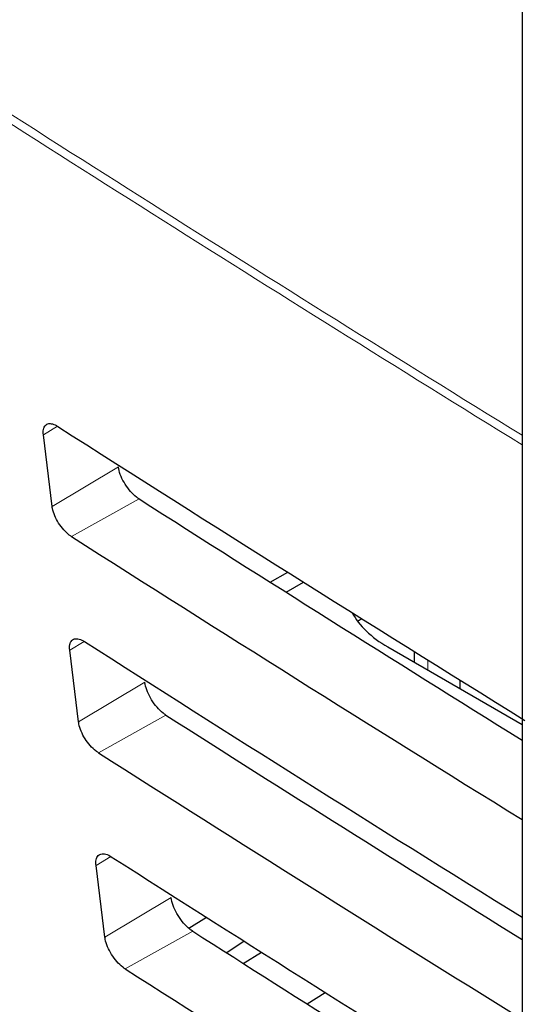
# Paper-space layout 'Blatt4' of a CAD drawing. Header units: millimetres. Extents: x 5 to 418, y 2 to 292.
# Tile 34 of 68: x 86.1 to 90.46, y 193.66 to 202.01. Entities that reach past the tile are written whole.
import ezdxf

# ---------------------------------------------------------------- set-up
doc = ezdxf.new("R2010")
doc.units = ezdxf.units.MM

psp = doc.layouts.new('Blatt4')

# ---------------------------------------------------------------- linework, layer by layer
at = {"color": 7, "linetype": 'Continuous', "lineweight": 25}
for p, q in [((90.3615, 202.1721), (90.3615, 174.8446)), ((86.3761, 197.8815), (86.3015, 198.4902)), ((88.2262, 197.2396), (88.3737, 197.3247)), ((88.3604, 197.1548), (88.5082, 197.2401)), ((88.9668, 196.9091), (89.0017, 196.9306)), ((89.2235, 196.6903), (90.3615, 196.0333)), ((86.5997, 196.0555), (86.5251, 196.6641)), ((89.4454, 196.6532), (89.4454, 196.5622)), ((89.8335, 196.4113), (89.8335, 196.3381)), ((86.8232, 194.2294), (86.7487, 194.8381)), ((87.5357, 194.3058), (87.685, 194.3981)), ((88.0058, 194.1947), (87.8574, 194.0964)), ((87.9973, 194.0075), (88.151, 194.1028)), ((88.5383, 193.6647), (88.6931, 193.7607))]:
    psp.add_line(p, q, dxfattribs=at)
at = {"color": 7, "linetype": 'Continuous', "lineweight": 18}
for p, q in [((86.4215, 198.5619), (86.3015, 198.4902)), ((86.938, 198.2174), (86.3761, 197.8815)), ((87.1129, 197.9455), (86.5402, 197.6264)), ((86.6483, 196.7377), (86.5251, 196.6641)), ((89.5625, 196.5801), (89.5625, 196.4946)), ((87.1616, 196.3914), (86.5997, 196.0555)), ((87.3408, 196.1128), (86.7681, 195.7937)), ((86.875, 194.9136), (86.7487, 194.8381)), ((87.3852, 194.5654), (86.8232, 194.2294)), ((87.5687, 194.2801), (86.9959, 193.961))]:
    psp.add_line(p, q, dxfattribs=at)
for centre, radius, start, end in [((275.2385, 497.8225), 351.8272, 237.092077, 238.299676), ((275.2385, 497.7304), 351.8175, 237.092074, 238.298696)]:
    psp.add_arc(centre, radius, start, end, dxfattribs=at)
for centre, major_axis, ratio, start_param, end_param in [((368.4331, 359.4387), (379.9846, 5.8274), 0.587244, 3.834585, 4.001386), ((368.4331, 347.9513), (379.9866, -5.634), 0.567146, 3.873355, 3.997444), ((368.4183, 360.4098), (378.7845, 5.8277), 0.587275, 3.871004, 3.964908)]:
    psp.add_ellipse(centre, major_axis=major_axis, ratio=ratio, start_param=start_param, end_param=end_param, dxfattribs=at)
at = {"color": 7, "linetype": 'Continuous', "lineweight": 25}
for centre, major_axis, ratio, start_param, end_param in [((383.2649, 359.4591), (400.4693, 6.1623), 0.587275, 3.868493, 3.883113), ((381.9468, 346.324), (397.6367, -5.907), 0.567125, 3.885601, 3.897695), ((381.9455, 346.3233), (398.4438, -5.919), 0.567125, 3.885702, 3.899882), ((90.072, 197.1631), (1.2, -0.0178), 0.567125, 3.439115, 3.935417), ((383.2644, 357.4991), (400.1482, 6.1574), 0.587275, 3.868453, 3.882164), ((381.9474, 344.3646), (397.3156, -5.9023), 0.567125, 3.885561, 3.896821), ((381.946, 344.3639), (398.1227, -5.9142), 0.567125, 3.885662, 3.899014), ((383.2639, 355.5391), (399.827, 6.1524), 0.587275, 3.868413, 3.881303), ((381.9479, 342.4052), (396.9945, -5.8975), 0.567125, 3.88552, 3.895945), ((381.9466, 342.4045), (397.8016, -5.9095), 0.567125, 3.885622, 3.898143)]:
    psp.add_ellipse(centre, major_axis=major_axis, ratio=ratio, start_param=start_param, end_param=end_param, dxfattribs=at)
for points, knots in [([(83.7513, 207.7802), (84.5596, 207.2559), (86.9034, 205.7356), (90.8544, 203.2552), (95.6337, 200.3556), (100.5049, 197.506), (105.4646, 194.7061), (110.5125, 191.9579), (114.4004, 189.9135), (116.6032, 188.7845), (117.0759, 188.5422)], [0, 0, 0, 0, 0.0774167, 0.2244859, 0.3715556, 0.5186246, 0.6656928, 0.8127599, 0.959826, 1, 1, 1, 1]), ([(86.3015, 198.4902), (86.3009, 198.4971), (86.2987, 198.5219), (86.3056, 198.5566), (86.3295, 198.5823), (86.3667, 198.5869), (86.4009, 198.5746), (86.4205, 198.5626), (86.4241, 198.5604)], [0, 0, 0, 0, 0.085053, 0.301991, 0.519612, 0.736769, 0.952234, 1, 1, 1, 1]), ([(87.1129, 197.9455), (87.1057, 197.9505), (87.0813, 197.9671), (87.0393, 198.0077), (86.9934, 198.0694), (86.9584, 198.1367), (86.9425, 198.1867), (86.9388, 198.2119), (86.938, 198.2174)], [0, 0, 0, 0, 0.090146, 0.302268, 0.513764, 0.725705, 0.93926, 1, 1, 1, 1]), ([(86.5402, 197.6264), (86.534, 197.6306), (86.5117, 197.6457), (86.4729, 197.6827), (86.4295, 197.7403), (86.3962, 197.8033), (86.3806, 197.8512), (86.377, 197.8756), (86.3761, 197.8815)], [0, 0, 0, 0, 0.081983, 0.294147, 0.505651, 0.717552, 0.931033, 1, 1, 1, 1]), ([(86.5251, 196.6641), (86.5245, 196.6716), (86.5222, 196.6972), (86.5296, 196.7328), (86.5543, 196.759), (86.5927, 196.7633), (86.6277, 196.7505), (86.6475, 196.7383), (86.6509, 196.7362)], [0, 0, 0, 0, 0.088537, 0.305494, 0.523121, 0.740262, 0.955696, 1, 1, 1, 1]), ([(87.3408, 196.1128), (87.3331, 196.1181), (87.3079, 196.1353), (87.2647, 196.1773), (87.2177, 196.2407), (87.182, 196.3096), (87.1661, 196.3605), (87.1624, 196.386), (87.1616, 196.3914)], [0, 0, 0, 0, 0.093114, 0.305221, 0.516715, 0.728672, 0.942253, 1, 1, 1, 1]), ([(86.7681, 195.7937), (86.7614, 195.7982), (86.7383, 195.8139), (86.6982, 195.8523), (86.6538, 195.9115), (86.6198, 195.9762), (86.6041, 196.025), (86.6005, 196.0497), (86.5997, 196.0555)], [0, 0, 0, 0, 0.0853594, 0.2975052, 0.5090059, 0.7209231, 0.9344343, 1, 1, 1, 1]), ([(86.7487, 194.8381), (86.748, 194.846), (86.7457, 194.8726), (86.7536, 194.9091), (86.7792, 194.9356), (86.8187, 194.9397), (86.8544, 194.9264), (86.8745, 194.914), (86.8777, 194.912)], [0, 0, 0, 0, 0.091841, 0.308817, 0.526449, 0.743575, 0.95898, 1, 1, 1, 1]), ([(87.5687, 194.2801), (87.5606, 194.2856), (87.5345, 194.3035), (87.49, 194.347), (87.4421, 194.4119), (87.4057, 194.4826), (87.3897, 194.5343), (87.386, 194.5601), (87.3852, 194.5654)], [0, 0, 0, 0, 0.09594, 0.308034, 0.519526, 0.731498, 0.945105, 1, 1, 1, 1]), ([(86.9959, 193.961), (86.9889, 193.9658), (86.9649, 193.9821), (86.9236, 194.0219), (86.8782, 194.0828), (86.8435, 194.1492), (86.8277, 194.1988), (86.8241, 194.2238), (86.8232, 194.2294)], [0, 0, 0, 0, 0.088564, 0.300693, 0.512191, 0.724124, 0.937664, 1, 1, 1, 1])]:
    psp.add_open_spline(points, degree=3, knots=knots, dxfattribs=at)

doc.saveas('drawing.dxf')
